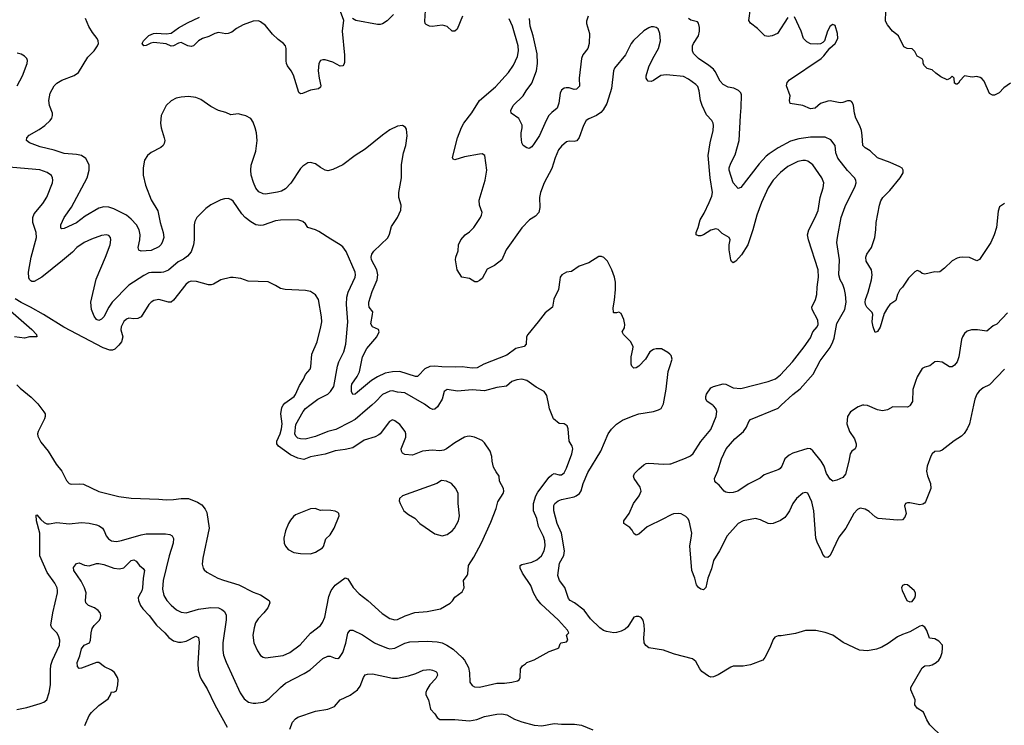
# Model space of a CAD drawing. Header units: inches. Extents: x 1934316 to 2140091, y 524953 to 667329.
# Tile 43 of 256: x 1984772 to 1992690, y 547425 to 553101. Entities that reach past the tile are written whole.
import ezdxf

# ---------------------------------------------------------------- set-up
doc = ezdxf.new("R2010")
doc.units = ezdxf.units.IN
doc.header["$MEASUREMENT"] = 0
for name, color, linetype in [('B9584', 7, 'Continuous'), ('B9585', 7, 'Continuous'), ('B9594', 7, 'Continuous'), ('B9595', 7, 'Continuous')]:
    doc.layers.add(name, color=color, linetype=linetype)

msp = doc.modelspace()

# ---------------------------------------------------------------- linework, layer by layer
at = {"layer": 'B9584', "color": 5}
for points, elevation in [([(1984750, 547551.7), (1984831, 547569), (1984938, 547602), (1984967.2, 547612.8), (1984989.5, 547630.5), (1985009.7, 547690.3), (1985020.4, 547750), (1985018.7, 547870), (1985023.9, 547910), (1985037.3, 547950), (1985091.1, 548070), (1985094.3, 548110), (1985085.6, 548145.6), (1985071.8, 548170), (1985031.8, 548210), (1985021.6, 548230), (1985038.3, 548330), (1985076.4, 548490), (1985076.4, 548510), (1985072.4, 548530), (1985054.5, 548570), (1984993.7, 548653.7), (1984935.1, 548790), (1984933.7, 548970), (1984908.5, 549071.5), (1984904.9, 549115.1), (1984910, 549118), (1984941.3, 549081.3), (1984970, 549056.9), (1984990, 549047), (1985010, 549045.3), (1985070, 549056.5), (1985170, 549046.5), (1985270, 549056.5), (1985330, 549050.3), (1985390, 549037.4), (1985410.6, 549030), (1985437.1, 549010), (1985452.4, 548990), (1985468.8, 548948.8), (1985485.8, 548925.8), (1985510, 548910.5), (1985530, 548906), (1985550, 548904.9), (1985590, 548912), (1985750, 548958), (1985790, 548965.5), (1985945.4, 548965.4), (1985979.9, 548959.9), (1985999.1, 548950), (1986008.7, 548928.7), (1986007.4, 548890), (1985974.7, 548790), (1985926, 548590), (1985921.6, 548521.6), (1985930.3, 548470), (1985954.6, 548430), (1985990, 548391.8), (1986033.5, 548353.5), (1986070, 548334.9), (1986110, 548329.1), (1986210, 548359.1), (1986310, 548372.1), (1986370, 548369.1), (1986398.3, 548358.3), (1986419.7, 548339.7), (1986431.5, 548311.6), (1986432.7, 548272.8), (1986406.9, 548090), (1986404.7, 548030), (1986410.2, 547990.2), (1986432.1, 547932.1), (1986545.4, 547685.4), (1986577.6, 547637.6), (1986612.7, 547612.7), (1986650, 547603.7), (1986670, 547604.2), (1986730, 547611.6), (1986750, 547618.9), (1986779.6, 547640.4), (1986870, 547730.3), (1986910, 547764.2), (1987058.5, 547841.5), (1987107.3, 547872.7), (1987210, 547964.2), (1987250, 547981.1), (1987270, 547981.1), (1987310, 547965.3), (1987330, 547962.4), (1987342.7, 547970), (1987370, 548010.8), (1987394.3, 548085.7), (1987410, 548166), (1987430, 548190.5), (1987450, 548190.4), (1987530, 548153.1), (1987626, 548090), (1987655.5, 548075.5), (1987730, 548045.3), (1987750, 548041.5), (1987790, 548046.3), (1987870, 548084.9), (1987910, 548096.5), (1988050, 548101.8), (1988130, 548096.9), (1988170, 548089), (1988208.2, 548070), (1988257.3, 548037.3), (1988331.3, 547971.3), (1988349.2, 547949.2), (1988382, 547890), (1988388.8, 547848.8), (1988392.4, 547772.4), (1988410, 547744.9), (1988430, 547735.5), (1988470, 547733), (1988610, 547764), (1988670, 547764.9), (1988730, 547772), (1988776.4, 547783.6), (1988788.4, 547791.6), (1988798, 547810), (1988800.4, 547879.6), (1988816.4, 547903.6), (1988840.4, 547919.6), (1988849.1, 547930.9), (1988908.9, 547951.1), (1989030, 548018), (1989098, 548042), (1989108, 548050), (1989118, 548082), (1989126, 548090), (1989170, 548098), (1989179, 548110), (1989169.2, 548150), (1989188.7, 548170), (1989177, 548190), (1989104.7, 548270), (1988963.9, 548403.9), (1988930, 548443), (1988904.2, 548490), (1988883.1, 548550), (1988815.1, 548650), (1988795.6, 548690), (1988798, 548710), (1988810, 548719.3), (1988890, 548736.9), (1988930, 548755.8), (1988967.4, 548790), (1988989.8, 548830), (1988998, 548870), (1988995.7, 548910), (1988983.8, 548943.8), (1988943.4, 549023.4), (1988930.6, 549090), (1988903, 549150), (1988905, 549210), (1988923.4, 549270), (1988938.2, 549301.8), (1989030, 549420.3), (1989050, 549439.5), (1989070, 549450.4), (1989110, 549440.9), (1989130, 549441.5), (1989150, 549455.8), (1989170, 549493.4), (1989211.9, 549610), (1989220.5, 549650), (1989215.1, 549670), (1989189.5, 549710), (1989182, 549810), (1989173.4, 549833.4), (1989150, 549849.2), (1989110, 549854), (1989065.2, 549890), (1989031.7, 549971.7), (1989026, 550000)], 340), ([(1984925.7, 550000), (1984967.7, 549947.7), (1984975.8, 549930), (1984977, 549910), (1984971.8, 549890), (1984919.6, 549790), (1984916.1, 549770), (1984919.2, 549750), (1984942.4, 549702.4), (1985001.9, 549630), (1985065.8, 549525.8), (1985110.2, 549470), (1985150, 549394.4), (1985170, 549370.4), (1985185.1, 549365.1), (1985250, 549368.5), (1985285.1, 549365.1), (1985410, 549305.3), (1985570, 549267.2), (1985670, 549253.4), (1985890, 549245.7), (1985950, 549239.5), (1986010, 549241.7), (1986070, 549250.3), (1986130, 549248.9), (1986201.2, 549221.2), (1986238, 549198), (1986264.7, 549164.7), (1986276.9, 549136.9), (1986296.5, 549010), (1986243.8, 548770), (1986240.4, 548720.4), (1986247.3, 548690), (1986255.9, 548675.9), (1986277.5, 548657.5), (1986366.8, 548610), (1986410, 548592.2), (1986534.8, 548554.8), (1986650, 548496), (1986710, 548474.9), (1986777.1, 548430), (1986782.4, 548410), (1986767.2, 548370), (1986736, 548330), (1986690, 548283), (1986669, 548250), (1986656.9, 548210), (1986647.6, 548150), (1986654.6, 548090), (1986683.7, 548023.7), (1986710, 547986), (1986730, 547972.7), (1986750, 547968.5), (1986890, 547987.2), (1986944.7, 548010), (1987027.5, 548072.5), (1987110, 548167.8), (1987190.5, 548229.5), (1987208.5, 548251.5), (1987225.9, 548294.1), (1987258.7, 548461.3), (1987278, 548510), (1987310, 548553.4), (1987390, 548610.5), (1987410, 548604), (1987453.8, 548533.8), (1987502, 548482), (1987572, 548430), (1987685.8, 548325.8), (1987750, 548284), (1987790, 548274), (1987810, 548276.9), (1987872.8, 548307.2), (1987950, 548332.6), (1988050, 548340.3), (1988157, 548363), (1988232.7, 548407.3), (1988252.7, 548427.3), (1988270, 548456.3), (1988330, 548499.1), (1988347.6, 548530), (1988340.9, 548590), (1988369.2, 548630), (1988374.8, 548645.2), (1988380.9, 548710), (1988422.9, 548777.1), (1988486.4, 548893.6), (1988561.1, 549058.9), (1988603.1, 549170), (1988617.7, 549222.3), (1988661.3, 549290), (1988666.6, 549310), (1988662, 549330), (1988629.4, 549390), (1988628.7, 549430), (1988603.3, 549463.3), (1988583, 549503), (1988571.5, 549550), (1988567.9, 549587.9), (1988554.5, 549630), (1988510, 549697.2), (1988490, 549715.1), (1988430, 549744.5), (1988390, 549752), (1988370, 549749.5), (1988350, 549742.9), (1988270, 549698.9), (1988205.5, 549650), (1988181.6, 549638.4), (1988150, 549634.4), (1988090, 549638.7), (1988010, 549631.3), (1987930, 549599.7), (1987870, 549603.6), (1987850, 549614), (1987842, 549630), (1987840.7, 549650), (1987877.7, 549742.3), (1987878.4, 549770), (1987871.8, 549790), (1987830, 549845.1), (1987790, 549874.3), (1987770, 549881.3), (1987746.7, 549870), (1987670.4, 549770), (1987659.1, 549760.9), (1987630, 549746.4), (1987541.2, 549718.8), (1987450, 549657.2), (1987390, 549642.8), (1987310, 549632.8), (1987230, 549607.6), (1987110, 549586), (1987056.2, 549563.8), (1987010, 549573.3), (1986950, 549601), (1986852.9, 549670), (1986838.8, 549690), (1986839.9, 549710), (1986867.4, 549770), (1986878.1, 549810), (1986881.9, 549850), (1986872.2, 549930), (1986879, 549981), (1986891.9, 550000)], 360), ([(1987603.3, 550000), (1987568.9, 549970), (1987470, 549886.6), (1987430, 549862.5), (1987314.4, 549805.6), (1987250, 549789.1), (1987150, 549747.7), (1987068, 549727.9), (1987030, 549728.9), (1987010, 549735.8), (1986992.3, 549750), (1986986, 549770), (1986993.6, 549846.4), (1987050.7, 549950), (1987070, 549972.9), (1987106.3, 550000)], 340), ([(1988139.6, 550000), (1988132.1, 549987.9), (1988110, 549967.8), (1988094.6, 549965.4), (1988070, 549975.8), (1988037.6, 550000)], 340), ([(1990000, 548009.9), (1989948.9, 548028.9), (1989830, 548049.7), (1989806.5, 548066.5), (1989795.1, 548090), (1989791.3, 548130), (1989796.3, 548190), (1989794.5, 548234.5), (1989784.5, 548270), (1989770, 548291.5), (1989750, 548299.7), (1989730, 548301.6), (1989710, 548294.5), (1989662.2, 548217.8), (1989640.7, 548199.3), (1989610, 548182.2), (1989570, 548170.8), (1989550.2, 548169.8), (1989490, 548179.4), (1989467.6, 548187.6), (1989436.4, 548210), (1989362.7, 548282.7), (1989310, 548352), (1989234.5, 548410), (1989199.6, 548430), (1989185.7, 548445.7), (1989154.6, 548534.6), (1989112.4, 548590), (1989098.7, 548630), (1989114, 548730), (1989148.6, 548791.4), (1989154.3, 548830), (1989129.2, 548970), (1989094.3, 549050), (1989066.4, 549150), (1989067.3, 549192.7), (1989076.1, 549210), (1989103, 549230), (1989130, 549240.5), (1989230, 549263.2), (1989247, 549270), (1989273.6, 549290), (1989288.4, 549311.6), (1989302.7, 549370), (1989340.4, 549459.6), (1989444.5, 549630), (1989504.9, 549770), (1989530, 549806.4), (1989570, 549847.5), (1989619.8, 549880.2), (1989705.3, 549914.7), (1989749.8, 549930.2), (1989869.5, 549950.5), (1989910, 549963), (1989930, 549974.8), (1989943.5, 550000)], 320), ([(1990000, 549114.2), (1989950, 549086), (1989817.6, 549022.4), (1989750, 548962.9), (1989730, 548954.5), (1989710, 548969.4), (1989696, 548996), (1989677.3, 549017.3), (1989629.3, 549050), (1989629.4, 549070), (1989674, 549130), (1989707.6, 549210), (1989753.3, 549270), (1989769.6, 549310), (1989760.7, 549340.7), (1989713.6, 549410), (1989707.3, 549430), (1989716.2, 549450), (1989750, 549486), (1989790, 549521.6), (1989810, 549532.4), (1989830, 549535.3), (1989950, 549524.9), (1990000, 549528.4)], 280), ([(1985295.9, 547424.1), (1985330, 547503.1), (1985350, 547528.7), (1985410, 547583.7), (1985482.7, 547637.3), (1985503, 547670), (1985510, 547694.8), (1985530, 547692.7), (1985550, 547702), (1985562.8, 547750), (1985563.8, 547790), (1985559.3, 547810), (1985533.7, 547850), (1985510, 547869.7), (1985455.2, 547895.2), (1985410, 547931.3), (1985390, 547929.6), (1985270, 547884.2), (1985250, 547882.9), (1985238, 547898), (1985234.8, 547930), (1985255.7, 547984.3), (1985270, 548040.5), (1985290, 548068.8), (1985334, 548090), (1985342, 548110), (1985346.6, 548170), (1985355.3, 548204.7), (1985371.2, 548228.8), (1985413.3, 548270), (1985423, 548290), (1985425.1, 548310), (1985418.9, 548330), (1985403.6, 548350), (1985374.5, 548370), (1985326.6, 548390), (1985304.2, 548410), (1985300.4, 548430), (1985305.6, 548490), (1985294.6, 548530), (1985266.1, 548586.1), (1985207.1, 548670), (1985205.7, 548694.3), (1985230, 548728), (1985250, 548732.4), (1985293.9, 548713.9), (1985330, 548707.9), (1985390, 548726.2), (1985410, 548727.2), (1985450, 548718.3), (1985530, 548690.1), (1985575.4, 548684.6), (1985610, 548692.7), (1985670, 548751.3), (1985690, 548757.4), (1985710, 548746), (1985736.4, 548710), (1985765.7, 548685.7), (1985774.7, 548670), (1985764.6, 548610), (1985760.5, 548530), (1985753.7, 548506.3), (1985732.3, 548470), (1985726, 548450), (1985728.2, 548430), (1985744.7, 548390), (1985763.6, 548363.6), (1985814, 548310), (1985872, 548230), (1985939.6, 548170), (1985971.2, 548131.2), (1986010, 548104.4), (1986050, 548093.7), (1986070, 548094.6), (1986110, 548103.1), (1986190, 548141.3), (1986211.2, 548131.2), (1986215.2, 548095.2), (1986205.1, 547925.1), (1986208.4, 547868.4), (1986220.4, 547820.4), (1986234.3, 547790), (1986280, 547720), (1986341.5, 547590), (1986439.6, 547410)], 320), ([(1986944.7, 547395.3), (1986966.3, 547450), (1986990, 547477.6), (1987010, 547492), (1987150, 547538.7), (1987250, 547556.1), (1987302.4, 547577.6), (1987350, 547630.4), (1987430, 547667.8), (1987488.3, 547710), (1987510, 547741.6), (1987536.1, 547810), (1987550, 547830.2), (1987570, 547837.2), (1987610, 547839.7), (1987770, 547804.7), (1987810, 547804.5), (1987897.5, 547822.5), (1987957.5, 547842.5), (1988017.2, 547870), (1988070, 547874), (1988090.7, 547870), (1988117.4, 547857.4), (1988126.7, 547850), (1988131.3, 547830), (1988118.6, 547801.4), (1988069.5, 547750.5), (1988045.5, 547710), (1988036.9, 547690), (1988039, 547670), (1988058.5, 547630), (1988074.7, 547554.7), (1988110, 547518), (1988130, 547488.5), (1988150, 547473.1), (1988270, 547471.2), (1988390, 547460.8), (1988447.5, 547472.5), (1988510, 547497.4), (1988610, 547514.9), (1988650, 547517.5), (1988690, 547510.9), (1988750, 547476.2), (1988810, 547452.8), (1988910, 547425.8), (1988970, 547420.2), (1989070, 547440.8), (1989130, 547434.7), (1989234, 547434), (1989290, 547426), (1989380.4, 547390)], 320)]:
    msp.add_lwpolyline(points, dxfattribs=dict(at, elevation=elevation))
at = {"layer": 'B9584', "color": 5, "elevation": 380}
for points in [[(1988165.2, 549394.7), (1988126, 549370), (1987851, 549270), (1987827.3, 549250), (1987824, 549230), (1987830.5, 549210), (1987860.7, 549150), (1987899.9, 549119.9), (1987950, 549090.5), (1987990, 549048.5), (1988110, 548965.3), (1988170, 548950.4), (1988210, 548961.6), (1988250, 548990.4), (1988267.6, 549010), (1988299.7, 549070), (1988308, 549110), (1988297.7, 549210), (1988298.3, 549290), (1988279.6, 549330), (1988245.1, 549370), (1988205.2, 549390)], [(1987149.3, 549169.3), (1987110, 549166.6), (1986990, 549117.2), (1986973.7, 549106.3), (1986950, 549075.3), (1986934.8, 549050), (1986910.7, 548990), (1986896.3, 548930), (1986899.1, 548890), (1986910, 548866), (1986930, 548840.7), (1986976.1, 548816.1), (1987030, 548806.4), (1987110, 548804.9), (1987150, 548817.3), (1987206.8, 548853.2), (1987216.2, 548863.8), (1987235.2, 548924.8), (1987270, 548957.3), (1987302, 549010), (1987342, 549110), (1987338, 549130), (1987330, 549138), (1987310, 549148), (1987273.6, 549153.6), (1987210, 549157.2), (1987190, 549154)]]:
    msp.add_lwpolyline(points, close=True, dxfattribs=at)
at = {"layer": 'B9585', "color": 5}
for points, elevation in [([(1987350.6, 553170), (1987376, 553096), (1987364.9, 553010), (1987384.7, 552815.3), (1987384.1, 552755.9), (1987379, 552741), (1987370, 552729.4), (1987350, 552727.3), (1987290, 552758.4), (1987230, 552778), (1987210, 552779.3), (1987190, 552773.2), (1987177.3, 552750), (1987172.4, 552690), (1987179.5, 552630), (1987194, 552570), (1987190, 552559), (1987173.8, 552546.2), (1987110, 552535.1), (1987047.6, 552507.6), (1987030, 552505.6), (1987015.6, 552515.6), (1986973.6, 552653.6), (1986955.6, 552690), (1986926.2, 552730), (1986918.7, 552750), (1986914.2, 552770), (1986915.1, 552870), (1986910.8, 552890), (1986893.5, 552910), (1986850, 552942.3), (1986804.6, 552984.6), (1986750, 553055.6), (1986710, 553084.4), (1986691.8, 553091.8), (1986650, 553088.7), (1986570, 553059.8), (1986514.9, 553030), (1986478.3, 553001.7), (1986450, 552990.5), (1986430, 552988.6), (1986370, 552997), (1986341.6, 552990), (1986293.3, 552966.7), (1986242.6, 552950), (1986210.1, 552929.9), (1986170, 552889.8), (1986150, 552884.8), (1986125.6, 552890), (1986070, 552917.6), (1986050, 552913.3), (1986010, 552891.3), (1985990, 552888.7), (1985950, 552906.2), (1985850, 552918), (1985826.9, 552913.1), (1985790, 552894), (1985770, 552889.6), (1985758, 552910), (1985767, 552930), (1985810, 552973.7), (1985849.2, 552990), (1985870, 552992.8), (1985950, 552987.8), (1985990, 552994), (1986050, 553036.9), (1986123, 553077), (1986218.8, 553121.2)], 280), ([(1987777.8, 553142.2), (1987727.9, 553092.1), (1987690, 553068.2), (1987670, 553062.6), (1987650, 553062.6), (1987474.8, 553094.8), (1987448, 553110)], 280), ([(1988332.4, 553130), (1988290, 553023.7), (1988270, 553009.4), (1988250, 553009.3), (1988210, 553046), (1988190, 553052.3), (1988170, 553056.2), (1988090, 553046.3), (1988068.5, 553048.4), (1988041.7, 553061.7), (1988032.3, 553070), (1988029.6, 553089.6), (1988034.5, 553174.5)], 280), ([(1989342.4, 553130), (1989330.4, 553090), (1989330.4, 553070), (1989354.9, 552990), (1989351.3, 552908.7), (1989341.1, 552870), (1989301, 552819), (1989290.3, 552790), (1989270.4, 552630), (1989272.5, 552567.5), (1989250, 552541.6), (1989230, 552539.6), (1989190, 552553), (1989166.9, 552553.1), (1989150, 552551.6), (1989130, 552535.1), (1989117.1, 552510), (1989108.7, 552430), (1989094.4, 552390), (1989050, 552354.7), (1989027.4, 552330), (1989004.9, 552290), (1988952.9, 552170), (1988910, 552105.2), (1988890, 552079), (1988870, 552064), (1988849.1, 552069.1), (1988822, 552090), (1988809.5, 552109.5), (1988804.9, 552164.9), (1988804, 552190), (1988813.3, 552230), (1988812.5, 552252.5), (1988785.4, 552305.4), (1988724.5, 552350), (1988720.5, 552370), (1988741.3, 552410), (1988821.6, 552490), (1988844.7, 552530), (1988890.7, 552589.3), (1988928.1, 552690), (1988935.9, 552750), (1988932.5, 552827.5), (1988901.7, 552970), (1988876.2, 553050), (1988872.4, 553110)], 260), ([(1990000, 550409.8), (1989985.3, 550425.3), (1989934, 550454), (1989890, 550454.5), (1989870, 550449.3), (1989838.8, 550430), (1989804, 550370), (1989750, 550314), (1989730, 550302), (1989710, 550298), (1989694.6, 550314.6), (1989689.3, 550329.3), (1989689.5, 550390), (1989703.6, 550450), (1989704.2, 550470), (1989685.6, 550510), (1989626.6, 550570), (1989617.2, 550590), (1989636.3, 550623.7), (1989638.7, 550650), (1989630, 550688.7), (1989610, 550738), (1989590, 550748.7), (1989570, 550742), (1989550, 550742), (1989546.8, 550746.8), (1989544.5, 550784.5), (1989555.6, 550844.4), (1989564, 550930), (1989564, 550990), (1989555.3, 551030), (1989534, 551090), (1989498.6, 551158.6), (1989470, 551188.7), (1989450, 551195.3), (1989430, 551195.3), (1989350, 551146), (1989270, 551119.5), (1989210, 551076.9), (1989170, 551069.7), (1989130.5, 551050), (1989119.3, 551030), (1989114.9, 551010), (1989105.5, 550930), (1989067.1, 550852.9), (1989057.1, 550790), (1988997.2, 550742.8), (1988942.4, 550670), (1988857.7, 550570), (1988846.4, 550550), (1988844.9, 550490), (1988827.6, 550472.4), (1988762.4, 550457.6), (1988690, 550403.1), (1988504, 550330), (1988450, 550301.5), (1988410, 550299.1), (1988330.2, 550309.8), (1988273.7, 550306.3), (1988167.8, 550307.8), (1988110, 550314), (1988070, 550311.6), (1988030, 550293.8), (1987980.2, 550239.8), (1987970, 550231.3), (1987954, 550230), (1987830, 550272.1), (1987770, 550269.9), (1987710, 550257.7), (1987650, 550228.4), (1987601.7, 550198.3), (1987490, 550104.4), (1987470, 550089.7), (1987450, 550085.1), (1987441, 550110), (1987439.3, 550150), (1987443.1, 550170), (1987484.8, 550230), (1987504.8, 550270), (1987528.4, 550390), (1987563.6, 550456.4), (1987644.7, 550550), (1987663.6, 550590), (1987658, 550610), (1987610, 550631.8), (1987595.4, 550655.4), (1987610.6, 550730), (1987610.7, 550750), (1987583.5, 550790), (1987578.7, 550810), (1987580.3, 550830), (1987605.4, 550914.6), (1987646, 551010), (1987652.5, 551050), (1987645.2, 551090), (1987601.4, 551170), (1987598.2, 551190), (1987604.1, 551215.9), (1987620.2, 551239.8), (1987732.7, 551347.3), (1987745.2, 551374.8), (1987763.1, 551436.9), (1987810, 551510.5), (1987837.2, 551570), (1987839.4, 551610), (1987821, 551670), (1987820.2, 551710), (1987843.2, 551830), (1987842.6, 551937.4), (1987859, 552030), (1987878.5, 552090), (1987888.1, 552168.1), (1987881.6, 552221.6), (1987874.7, 552234.7), (1987863.3, 552243.3), (1987849.5, 552249.5), (1987810, 552245.1), (1987750, 552215.1), (1987690, 552173), (1987550, 552060.5), (1987470.4, 552010), (1987370, 551934.3), (1987290, 551895.1), (1987250, 551885.6), (1987230, 551889.6), (1987191, 551911), (1987150, 551941.6), (1987110, 551953.6), (1987090, 551949.6), (1987050, 551922.9), (1987030, 551902.9), (1986952.7, 551787.3), (1986910, 551741.1), (1986877.4, 551722.6), (1986846.7, 551713.3), (1986750, 551697.2), (1986730, 551699.2), (1986695.4, 551715.4), (1986670, 551746), (1986651.1, 551791.1), (1986634, 551850), (1986630.7, 551890), (1986633.6, 551930), (1986670, 552042.8), (1986681.1, 552130), (1986676.5, 552190), (1986666.4, 552230), (1986650, 552278), (1986630, 552305.1), (1986590, 552327.8), (1986570, 552334), (1986530, 552342.6), (1986470, 552336.9), (1986430, 552354.7), (1986371.1, 552371.1), (1986310, 552402.9), (1986230, 552458.4), (1986190, 552475.6), (1986130, 552484.2), (1986070, 552478.9), (1986031, 552470), (1985990, 552449.6), (1985950, 552412), (1985910.3, 552330), (1985903.7, 552270), (1985910.3, 552230), (1985935.3, 552150), (1985938.7, 552130), (1985934.6, 552105.4), (1985926, 552090), (1985906.1, 552073.9), (1985828.4, 552031.6), (1985800.4, 552010), (1985777, 551970), (1985764.9, 551910), (1985765.5, 551850), (1985783.6, 551770), (1985830, 551653), (1985884.2, 551564.2), (1985902.8, 551470), (1985925.8, 551390), (1985930.2, 551350), (1985918.2, 551310), (1985906, 551290), (1985890, 551274), (1985830, 551244.8), (1985750, 551240.4), (1985730, 551246.6), (1985726.2, 551270), (1985738.4, 551330), (1985739.8, 551370), (1985732.2, 551410), (1985710.6, 551450), (1985670, 551497.3), (1985630, 551528.5), (1985530, 551581.1), (1985490, 551594.4), (1985450, 551596.2), (1985410, 551586.2), (1985298.4, 551521.6), (1985230, 551467.7), (1985130, 551422.7), (1985110, 551418), (1985104, 551424), (1985103.1, 551450), (1985128.7, 551510), (1985187.7, 551592.3), (1985314.8, 551830), (1985331.9, 551890), (1985330.8, 551930), (1985323.9, 551950), (1985304, 551984), (1985270, 552007.6), (1985230, 552016.8), (1985130, 552024.1), (1985049.3, 552050.7), (1984937.9, 552077.9), (1984852.3, 552110), (1984826.6, 552130), (1984829.6, 552150), (1984848.9, 552171.1), (1984930, 552218.3), (1984975.1, 552250), (1985016.3, 552290), (1985029.7, 552310), (1985037.4, 552330), (1985036.9, 552350), (1985013.1, 552410), (1985007.6, 552450), (1985018, 552510), (1985050.7, 552569.3), (1985070.7, 552589.3), (1985110, 552614.6), (1985210, 552653.1), (1985244.8, 552675.2), (1985321.3, 552798.7), (1985371.2, 552850), (1985399.1, 552890), (1985405.4, 552910), (1985404, 552930), (1985395.4, 552950), (1985358, 552998), (1985327.5, 553047.5), (1985301.5, 553110)], 320), ([(1990000, 552655.5), (1989970, 552658.8), (1989928.5, 552651.5), (1989870, 552611.1), (1989850, 552605.1), (1989827, 552607), (1989816.9, 552616.9), (1989809.7, 552630), (1989811.2, 552650), (1989830, 552722.8), (1989862.7, 552790), (1989910, 552870.5), (1989923.8, 552930), (1989919.7, 552990), (1989906.3, 553026.3), (1989890, 553039.5), (1989870, 553042.9), (1989850, 553042.9), (1989830, 553036.2), (1989790, 553011.5), (1989706.8, 552933.2), (1989688.9, 552910), (1989642.5, 552817.5), (1989555.3, 552710), (1989547.6, 552690), (1989532, 552547.9), (1989492.7, 552427.3), (1989464.9, 552375), (1989445.2, 552354.8), (1989410.5, 552330), (1989350, 552304.4), (1989327.2, 552290), (1989305.2, 552250), (1989270, 552152.3), (1989253.7, 552126.3), (1989230, 552121.1), (1989190, 552124.4), (1989170, 552118.3), (1989130, 552084.7), (1989106.2, 552053.8), (1989078, 551990), (1989050, 551904.5), (1988990.2, 551790), (1988960.9, 551710), (1988952.2, 551670), (1988954, 551590), (1988946.8, 551550), (1988919.9, 551520.1), (1988871, 551490), (1988810, 551427.6), (1988685.2, 551250), (1988650.2, 551169.8), (1988590, 551123.7), (1988530, 551095.1), (1988490, 551020.7), (1988470, 551002), (1988450, 550992.7), (1988433.2, 550993.2), (1988390, 551019), (1988328.7, 551030), (1988289.6, 551089.6), (1988276.9, 551170), (1988278.7, 551190), (1988297.5, 551242.5), (1988302, 551290), (1988320.5, 551330), (1988355.1, 551370), (1988390, 551395.5), (1988422.9, 551430), (1988478.4, 551510), (1988487, 551530), (1988492, 551550), (1988469.7, 551609.7), (1988466, 551650), (1988515.1, 551810), (1988529.6, 551889.6), (1988512, 552010), (1988490, 552022.7), (1988470, 552019.6), (1988350, 551998.3), (1988270, 551972.7), (1988258, 551978), (1988252.9, 551992.9), (1988293.3, 552150), (1988325.6, 552234.4), (1988344, 552270), (1988408.4, 552351.6), (1988470, 552452), (1988599, 552561), (1988702.4, 552677.6), (1988743.3, 552736.7), (1988775.7, 552804.3), (1988783.2, 552850), (1988780.7, 552890), (1988736.1, 553050), (1988708.3, 553108.3)], 280), ([(1984751.3, 552570), (1984793.6, 552650), (1984832.7, 552750), (1984834, 552774), (1984828.7, 552790), (1984810, 552808.7), (1984784.7, 552824.7), (1984752.7, 552832.7)], 340), ([(1987106.3, 550000), (1987170, 550047.6), (1987249.9, 550090.1), (1987270.8, 550110), (1987297.7, 550150), (1987326.8, 550313.2), (1987338.7, 550350), (1987378.8, 550430), (1987395.1, 550490), (1987410.7, 550670), (1987399.3, 550810), (1987402.2, 550870), (1987412.9, 550910), (1987469.8, 551030), (1987473.1, 551050), (1987469.8, 551070), (1987397.6, 551237.6), (1987370, 551274), (1987350, 551291.5), (1987274.6, 551334.6), (1987178.4, 551398.4), (1987150, 551411.2), (1987088.4, 551428.4), (1987070, 551459.3), (1987050, 551477), (1987010, 551491.5), (1986869.7, 551489.7), (1986830, 551484), (1986730, 551448.4), (1986710, 551445.7), (1986670, 551452.2), (1986630, 551474), (1986586, 551510), (1986559.8, 551539.8), (1986490, 551640.9), (1986470, 551656), (1986450, 551662.7), (1986419.1, 551660.9), (1986390, 551652.7), (1986310, 551612.7), (1986270, 551582.7), (1986196.3, 551510), (1986181.4, 551478.6), (1986174.4, 551450), (1986174.9, 551330), (1986168.9, 551290), (1986150, 551235.1), (1986122.2, 551197.8), (1986090, 551175.8), (1986045.9, 551154.1), (1985970, 551087.7), (1985930, 551070.8), (1985910, 551067.7), (1985831.3, 551068.7), (1985810, 551063.9), (1985770, 551042.7), (1985650, 550964.7), (1985516, 550830), (1985489, 550790), (1985450, 550712.3), (1985430, 550692), (1985410, 550680.9), (1985390, 550689.4), (1985370, 550716), (1985349.8, 550770), (1985343.1, 550830), (1985386.3, 551013.7), (1985462.6, 551190), (1985498.9, 551290), (1985505.6, 551330), (1985502, 551350), (1985490, 551366), (1985470, 551371.6), (1985430, 551366.3), (1985350, 551336.9), (1985290, 551308.2), (1985232.1, 551267.9), (1985195.8, 551230), (1985116.8, 551163.2), (1984949.3, 551030.7), (1984890, 550994.3), (1984870, 550995.1), (1984860.9, 551000.9), (1984851, 551011), (1984845.7, 551025.7), (1984843.8, 551070), (1984865.3, 551190), (1984906.2, 551350), (1984903.5, 551390), (1984878.5, 551470), (1984878.5, 551510), (1984890, 551539.3), (1984957.8, 551622.2), (1984990, 551674), (1985035.8, 551790), (1985039.7, 551810), (1985036.9, 551830), (1985027.1, 551847.1), (1984992.9, 551872.9), (1984934.6, 551894.6), (1984590, 551924.2)], 340), ([(1986891.9, 550000), (1986903.3, 550016.7), (1986978.3, 550070), (1986990, 550086.4), (1987021.1, 550158.9), (1987055.3, 550210), (1987070, 550248.4), (1987108, 550290), (1987113.5, 550310), (1987120.4, 550410), (1987163.5, 550510), (1987194.5, 550630), (1987201.5, 550670), (1987200.4, 550710), (1987174.3, 550850), (1987150, 550889.3), (1987110, 550914.5), (1987070, 550923.7), (1986906, 550930), (1986870, 550939), (1986830, 550964), (1986770, 550992.7), (1986610, 550998), (1986550, 551020.7), (1986490, 551027.3), (1986466.8, 551026.8), (1986390, 551009.6), (1986330, 550974), (1986311.3, 550968.7), (1986290, 550968.3), (1986194, 550994), (1986150, 550997.9), (1986129.2, 550990.8), (1986107.9, 550972.1), (1986010, 550844), (1985991.3, 550830), (1985969.9, 550829.9), (1985890, 550850.6), (1985850, 550843.2), (1985829.1, 550830), (1985810.2, 550810), (1985748, 550712), (1985721, 550699), (1985690, 550696), (1985650, 550701.2), (1985630, 550691.6), (1985610, 550672.4), (1985588.1, 550630), (1985586.9, 550606.9), (1985602.4, 550550), (1985590.4, 550510), (1985570, 550482), (1985538, 550450), (1985517.4, 550442.6), (1985496.4, 550443.6), (1985442.7, 550462.7), (1985128, 550628), (1984964, 550730), (1984860.4, 550790), (1984785.1, 550825.1), (1984735.8, 550855.8)], 360), ([(1984698.6, 550758.6), (1984868.7, 550610), (1984907.3, 550570), (1984910, 550549.3), (1984850.9, 550549.1), (1984810, 550539.3), (1984730, 550549)], 360), ([(1989943.5, 550000), (1989950, 550012), (1989971.6, 550130), (1989987.8, 550272.2), (1990000, 550310.7)], 320), ([(1989026, 550000), (1989010, 550079), (1988990, 550109.6), (1988925.2, 550145.2), (1988850, 550199.5), (1988809.6, 550209.6), (1988770, 550205.1), (1988730, 550191.1), (1988685.9, 550154.1), (1988610, 550141.8), (1988510, 550115.3), (1988410, 550123.5), (1988292.7, 550112.7), (1988210, 550125.6), (1988185.3, 550110), (1988170.3, 550050), (1988139.6, 550000)], 340), ([(1984750, 550164.9), (1984776.7, 550136.7), (1984865.3, 550065.3), (1984917.6, 550010), (1984925.7, 550000)], 360), ([(1988037.6, 550000), (1988027.5, 550007.5), (1987870, 550099.3), (1987810, 550105.3), (1987770, 550115), (1987750, 550112.4), (1987690, 550086.4), (1987633.6, 550026.4), (1987603.3, 550000)], 340)]:
    msp.add_lwpolyline(points, dxfattribs=dict(at, elevation=elevation))
at = {"layer": 'B9594', "color": 5}
for points, elevation in [([(1992441.5, 550000), (1992409.1, 549850.9), (1992390, 549809.3), (1992366.6, 549773.4), (1992344.9, 549750), (1992285.8, 549714.2), (1992190, 549638), (1992170, 549629.6), (1992130, 549626.6), (1992110, 549609.4), (1992098.7, 549590), (1992070.2, 549510), (1992064.9, 549470), (1992071.5, 549431.5), (1992095.8, 549370), (1992098, 549330), (1992056.1, 549223.9), (1992048.1, 549211.9), (1992035.8, 549204.2), (1992010, 549198.4), (1991930, 549215.1), (1991910, 549216.2), (1991896, 549210), (1991888, 549190), (1991899.3, 549130), (1991890, 549099), (1991870, 549078), (1991830, 549076.3), (1991675.3, 549090), (1991650, 549102.4), (1991604, 549144), (1991570, 549165.1), (1991530, 549171.2), (1991510, 549162.4), (1991478.7, 549130), (1991415.2, 549010), (1991359.8, 548939.8), (1991288.4, 548791.6), (1991270, 548776), (1991250, 548778), (1991230, 548799), (1991220.5, 548830), (1991188.4, 548890), (1991173.5, 548930), (1991159.4, 549150), (1991143, 549223), (1991110, 549292.3), (1991090, 549297), (1991070, 549291.8), (1991018, 549250), (1990990.2, 549209.8), (1990963.1, 549150), (1990942.2, 549117.8), (1990923.8, 549096.2), (1990890, 549072.8), (1990830, 549048.3), (1990810, 549045.4), (1990790, 549048.3), (1990730, 549079.1), (1990690, 549088.2), (1990590, 549071.2), (1990550, 549049.6), (1990460.9, 548950), (1990399.7, 548830), (1990351.5, 548750), (1990335.2, 548684.7), (1990305.3, 548610), (1990290, 548534), (1990270, 548516), (1990250, 548520.9), (1990230, 548533.2), (1990215.3, 548555.3), (1990201.1, 548610), (1990177.1, 548670), (1990160.8, 548870), (1990172.9, 548930), (1990175.8, 548970), (1990155.6, 549070), (1990145.1, 549090), (1990130, 549105.1), (1990090, 549125.3), (1990070, 549129.8), (1990030, 549126.8), (1990010, 549119.8), (1990000, 549114.2)], 280), ([(1990000, 549528.4), (1990009, 549529), (1990126.7, 549573.3), (1990166.8, 549593.2), (1990187.2, 549612.8), (1990250, 549708.4), (1990330, 549805.5), (1990372, 549910), (1990378, 549950), (1990370, 549974), (1990350, 549996.3), (1990344.7, 550000)], 280), ([(1991549, 550000), (1991514.1, 549985.9), (1991454.2, 549945.8), (1991429, 549910), (1991423.6, 549850), (1991446, 549790), (1991484.9, 549730), (1991498.3, 549690), (1991498.7, 549670), (1991490.2, 549649.7), (1991464.9, 549630), (1991450.3, 549609.7), (1991440.3, 549550), (1991413.3, 549446.7), (1991390, 549419), (1991343.5, 549396.5), (1991310.6, 549389.4), (1991290, 549406), (1991260.5, 549450), (1991242.3, 549510), (1991217.3, 549550), (1991150, 549633.6), (1991130, 549649.6), (1991110, 549652.8), (1990990, 549613.8), (1990960.7, 549599.3), (1990925.7, 549570), (1990901.3, 549510), (1990888.2, 549490), (1990877.6, 549482.4), (1990759.5, 549440.5), (1990727.5, 549412.5), (1990630, 549365.6), (1990546.8, 549310), (1990510, 549298.7), (1990476.5, 549296.5), (1990450, 549302), (1990438, 549310), (1990396.5, 549356.5), (1990370, 549378), (1990362, 549390), (1990359, 549410), (1990386.7, 549473.3), (1990414.7, 549570), (1990453.6, 549650), (1990524.2, 549730), (1990593.3, 549790), (1990616.5, 549823.5), (1990635.6, 549870), (1990650, 549886), (1990870, 549975.6), (1990896.6, 550000)], 260), ([(1991933.4, 550000), (1991930, 549994), (1991910, 549985.2), (1991792.8, 549987.2), (1991750, 549962.9), (1991710, 549954), (1991670, 549963), (1991590, 549998.7), (1991559.2, 550000)], 260), ([(1992192, 547330), (1992090, 547429.6), (1992066.6, 547470), (1992041.2, 547530), (1991990, 547564.5), (1991969.3, 547590), (1991972, 547630), (1991938, 547710), (1991938, 547730), (1992030, 547886.8), (1992050, 547902.8), (1992090, 547905.5), (1992110, 547912.4), (1992142.7, 547930), (1992162.9, 547950), (1992175.6, 547970), (1992189.5, 548010), (1992193.4, 548046.6), (1992191.6, 548070), (1992163.3, 548103.3), (1992130, 548121.3), (1992087.5, 548127.5), (1992067, 548187), (1992050, 548215.3), (1992030, 548228.7), (1992010, 548222), (1991930, 548178), (1991870, 548157), (1991830, 548137), (1991755.9, 548084.1), (1991705.2, 548054.8), (1991662.7, 548037.3), (1991590, 548024.1), (1991524.5, 548030), (1991392.7, 548092.7), (1991310, 548150.9), (1991250, 548171.1), (1991173.2, 548186.8), (1991090, 548189.2), (1991010, 548165.2), (1990894.4, 548145.6), (1990870, 548145.2), (1990845.8, 548134.2), (1990830, 548115.3), (1990804.9, 548050), (1990764.2, 547970), (1990748.2, 547950), (1990649.1, 547910.9), (1990590, 547902.2), (1990510, 547900.5), (1990490, 547894.3), (1990388.1, 547831.9), (1990350, 547815.6), (1990330, 547813.3), (1990310, 547819.7), (1990258.7, 547858.7), (1990240.7, 547880.7), (1990210, 547938), (1990181.5, 547961.5), (1990036.4, 547996.4), (1990000, 548009.9)], 320)]:
    msp.add_lwpolyline(points, dxfattribs=dict(at, elevation=elevation))
at = {"layer": 'B9594', "color": 5, "elevation": 320}
msp.add_lwpolyline([(1991890, 548559.3), (1991871.3, 548550), (1991864, 548530), (1991867.3, 548510), (1991904.7, 548430), (1991930, 548418), (1991950, 548422), (1991969, 548450), (1991975.1, 548470), (1991975.1, 548490), (1991965.2, 548510), (1991910, 548556)], close=True, dxfattribs=at)
at = {"layer": 'B9595', "color": 5}
for points, elevation in [([(1990950, 553119), (1990866.8, 552990), (1990822, 552970), (1990790, 552965.6), (1990764, 552970), (1990704, 553030), (1990650, 553074), (1990635.5, 553095.5), (1990661.1, 553290)], 240), ([(1992690, 551622), (1992650, 551595.3), (1992639.1, 551560.9), (1992626, 551430), (1992609.1, 551370), (1992582.7, 551310), (1992490, 551173.2), (1992470, 551161.2), (1992409.6, 551189.6), (1992351.5, 551191.5), (1992330, 551187.8), (1992310, 551183.6), (1992270, 551161.6), (1992210, 551101.6), (1992170, 551072.7), (1992150, 551069.2), (1992130, 551074), (1992050, 551054), (1992030, 551059), (1992010, 551075.3), (1991990, 551084), (1991970, 551074), (1991918.5, 551021.5), (1991871, 550950), (1991850, 550928.7), (1991830.8, 550890), (1991816.4, 550843.6), (1991770.5, 550809.5), (1991750, 550784), (1991722.9, 550737.1), (1991691.7, 550628.3), (1991670, 550594), (1991650, 550586), (1991634.5, 550630), (1991628.3, 550670), (1991631.3, 550730), (1991627.1, 550747.1), (1991583, 550790), (1991573.5, 550810), (1991570.9, 550830), (1991573.1, 550850), (1991595.1, 550910), (1991622.6, 551010), (1991626.3, 551050), (1991621.3, 551090), (1991580.1, 551160.1), (1991575.8, 551190), (1991584.2, 551215.8), (1991621.3, 551270), (1991649.7, 551350.3), (1991657.7, 551410), (1991659.7, 551470), (1991685.1, 551610), (1991697, 551643), (1991712.6, 551670), (1991770, 551726), (1991853.6, 551830), (1991876.2, 551870), (1991877, 551890), (1991867.3, 551907.3), (1991850, 551918), (1991772.7, 551952.7), (1991669.9, 551989.9), (1991610, 552046), (1991570, 552071.5), (1991551.5, 552090), (1991547.9, 552170), (1991541.5, 552210), (1991528.2, 552248.2), (1991494.8, 552310), (1991484.8, 552350), (1991478.3, 552410), (1991470, 552433.2), (1991462, 552442), (1991449.5, 552449.5), (1991430, 552447.6), (1991390, 552434), (1991370, 552433.5), (1991290, 552447.2), (1991270, 552445.7), (1991212.6, 552427.4), (1991170, 552389.6), (1991130, 552384.7), (1991070, 552409.7), (1990966.9, 552426.9), (1990961.6, 552450), (1990967.3, 552490), (1990938.9, 552570), (1990944.5, 552595.5), (1990961.8, 552618.2), (1991217.6, 552790), (1991239.6, 552810), (1991287.2, 552872.8), (1991330, 552910.8), (1991352, 552950), (1991349.4, 552989.4), (1991330, 553055.3), (1991310, 553062), (1991290, 553048.7), (1991268, 553010), (1991242.8, 552930), (1991230, 552917.2), (1991212.5, 552907.5), (1991190, 552903.6), (1991130, 552908.2), (1991102, 552922), (1991076.3, 552950), (1991055.1, 553010), (1991003.2, 553123.2)], 240), ([(1992740.7, 552590), (1992685.7, 552554.3), (1992647.9, 552512.1), (1992610, 552494), (1992594.6, 552494.6), (1992570, 552508), (1992526.6, 552606.6), (1992510, 552628.7), (1992496.5, 552636.5), (1992470, 552644), (1992430, 552639), (1992370, 552648.7), (1992332, 552610), (1992322, 552590), (1992310, 552582), (1992303.1, 552583.1), (1992288, 552590), (1992286, 552630), (1992270, 552646), (1992252.7, 552627.3), (1992230, 552618), (1992180.2, 552640.2), (1992138, 552670), (1992110, 552698), (1992069.1, 552709.1), (1992048, 552730), (1992038, 552750), (1992038, 552770), (1992030, 552786), (1991988.9, 552808.9), (1991970, 552846), (1991950, 552866), (1991908.4, 552868.4), (1991883.1, 552883.1), (1991838, 552970), (1991790, 553008.7), (1991750, 553059), (1991735.1, 553090), (1991738, 553170)], 220), ([(1990896.6, 550000), (1990990, 550085.5), (1991049, 550131), (1991152.4, 550250), (1991210, 550358.3), (1991290, 550464.9), (1991312.1, 550510), (1991321.7, 550538.3), (1991343.1, 550656.9), (1991407.3, 550770), (1991418, 550830), (1991413.8, 550890), (1991405.8, 550930), (1991391.7, 550970), (1991369.8, 551010), (1991358.5, 551050), (1991364, 551170), (1991343.9, 551310), (1991347.6, 551350), (1991376.8, 551510), (1991410, 551598), (1991490, 551762.8), (1991498.9, 551790), (1991496.3, 551810), (1991484.2, 551830), (1991428.6, 551888.6), (1991350, 551986.6), (1991336.2, 552030), (1991328.5, 552090), (1991294.8, 552134.8), (1991250, 552156), (1991130, 552155.9), (1991036.4, 552143.6), (1990970, 552123.7), (1990870, 552071.6), (1990797.7, 552022.3), (1990775.6, 552004.4), (1990719.1, 551940.9), (1990570, 551752.3), (1990550, 551743.7), (1990510, 551788.4), (1990476.9, 551890), (1990478.5, 551910), (1990490, 551947.7), (1990524.9, 552015.1), (1990557.6, 552130), (1990567.1, 552330), (1990574.9, 552394.9), (1990576.2, 552496.2), (1990571.8, 552511.8), (1990552.9, 552532.9), (1990515.3, 552550), (1990470, 552557.6), (1990430, 552578.7), (1990406.1, 552606.1), (1990364.7, 552684.7), (1990350, 552703.5), (1990313.8, 552733.8), (1990229.6, 552790), (1990189.4, 552830), (1990182.7, 552850), (1990182.7, 552890), (1990189.3, 552910), (1990231.6, 552970), (1990239.7, 553010), (1990238.7, 553038.7), (1990232, 553072), (1990223.2, 553083.2), (1990170, 553096), (1990149.5, 553110)], 260), ([(1990344.7, 550000), (1990301.6, 550030), (1990289.7, 550050), (1990288.4, 550070), (1990295.1, 550090), (1990330, 550138.9), (1990350, 550151), (1990430, 550172.4), (1990450.2, 550170.2), (1990510, 550139.6), (1990570, 550135.3), (1990790, 550191.5), (1990850, 550212.8), (1990890, 550244.6), (1990987.1, 550350), (1991081.7, 550470), (1991130, 550543.1), (1991150.9, 550590), (1991184.8, 550630), (1991193, 550650), (1991190, 550683.7), (1991145.7, 550770), (1991143.1, 550790), (1991171.9, 550850), (1991182.5, 550890), (1991184.4, 550950), (1991194.8, 551030), (1991193.6, 551090), (1991115.3, 551330), (1991107.7, 551370), (1991118, 551410), (1991169.8, 551510), (1991193, 551567), (1991209.8, 551670), (1991234.5, 551750), (1991238, 551790), (1991222, 551830), (1991150, 551933), (1991110, 551963.5), (1991090, 551969.7), (1991070, 551969.7), (1991030, 551959.2), (1990950, 551919.7), (1990890, 551871.1), (1990830, 551811.2), (1990790, 551747.6), (1990736.5, 551630), (1990698.6, 551530), (1990668.1, 551410), (1990626.2, 551290), (1990575.5, 551210), (1990530, 551158.3), (1990510, 551144.2), (1990496.1, 551156.1), (1990490.9, 551170.9), (1990476.5, 551250), (1990477.7, 551290), (1990485.3, 551330), (1990478.3, 551350), (1990421.9, 551381.9), (1990390, 551412.8), (1990370, 551419.8), (1990330, 551408.2), (1990270, 551370.8), (1990250, 551363.7), (1990230, 551363.5), (1990212.3, 551370), (1990212.4, 551390), (1990229.2, 551430), (1990243, 551490), (1990275.8, 551544.2), (1990317.2, 551630), (1990337.8, 551682.2), (1990343.9, 551710), (1990324.4, 551830), (1990308.3, 552010), (1990324.6, 552110), (1990349.8, 552210), (1990352.4, 552250), (1990348.7, 552268.7), (1990338.9, 552290), (1990296.2, 552336.2), (1990260.9, 552410), (1990246.6, 552450), (1990236.4, 552530), (1990224.5, 552564.5), (1990210, 552580.5), (1990150, 552623.9), (1990110, 552643.5), (1990000, 552655.5)], 280), ([(1992715.8, 550744.2), (1992630, 550652.7), (1992601.1, 550638.9), (1992550, 550595.1), (1992474.4, 550605.6), (1992425.6, 550605.6), (1992390, 550595.1), (1992370, 550578), (1992352.4, 550550), (1992345.7, 550530), (1992325.3, 550390), (1992310.4, 550350), (1992290, 550322), (1992270, 550309.4), (1992250, 550309.2), (1992190, 550346), (1992150, 550352.7), (1992130, 550349.2), (1992090, 550316), (1992050, 550307), (1992030, 550295.1), (1991990.2, 550229.8), (1991974.6, 550190), (1991954.6, 550125.4), (1991950.3, 550030), (1991933.4, 550000)], 260), ([(1990000, 550310.7), (1990018.7, 550370), (1990010, 550399.3), (1990000, 550409.8)], 320), ([(1992690, 550291.1), (1992570, 550163), (1992520.2, 550139.8), (1992486.4, 550113.6), (1992470, 550089.5), (1992452, 550048), (1992441.5, 550000)], 280), ([(1991559.2, 550000), (1991550, 550000.4), (1991549, 550000)], 260)]:
    msp.add_lwpolyline(points, dxfattribs=dict(at, elevation=elevation))

doc.saveas('drawing.dxf')
